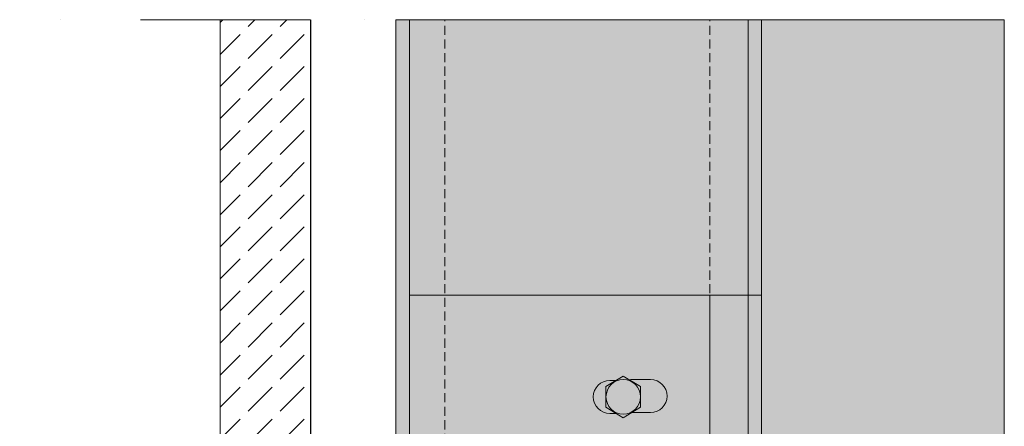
# Model space of a CAD drawing. Extents: x -106507 to -42801, y 48734 to 74234.
# Tile 45 of 69: x -55164 to -52990, y 66576 to 67473. Entities that reach past the tile are written whole.
import ezdxf

# ---------------------------------------------------------------- set-up
doc = ezdxf.new("R2010")
doc.units = 0
doc.header["$MEASUREMENT"] = 0
doc.linetypes.add('Dot & Dashed', pattern=[670.277762, 352.777767, -176.388884, 0, -141.111112])
doc.linetypes.add('Hidden Line', pattern=[30, 20, -10])
for name, color, linetype, lineweight, true_color in [('2D Drafting - General_Pen_No__141', 7, 'Continuous', 0, 0xe8e8e8), ('2D Drafting - General_Pen_No__2', 7, 'Continuous', 15, 0x7f7f7f), ('2D Drafting - General_Pen_No__81', 7, 'Continuous', 20, 0x6a6a6a)]:
    doc.layers.add(name, color=color, linetype=linetype, lineweight=lineweight, true_color=true_color)

msp = doc.modelspace()

# ---------------------------------------------------------------- hatches: boundary and pattern name
at = {"layer": '2D Drafting - General_Pen_No__141', "linetype": 'Continuous'}
msp.add_hatch(color=256, dxfattribs=at).paths.add_polyline_path([(-53525.45, 52799.35), (-53525.45, 67472.76), (-54333.07, 67472.76), (-54333.07, 52799.35)], flags=0)
at = {"layer": '2D Drafting - General_Pen_No__81', "linetype": 'Continuous'}
h = msp.add_hatch(dxfattribs=at)
h.set_pattern_fill('Beton', color=256, style=0, pattern_type=2)
h.set_pattern_definition([(45, (0, 0), (-70.71068, 70.71068), [75, -25]), (45, (7e-15, 70.71), (-70.71068, 70.71068), [75, -25])])
h.paths.add_polyline_path([(-54721.18, 66138.71), (-54521.18, 66138.71), (-54521.18, 67472.76), (-54721.18, 67472.76)], flags=0)
h = msp.add_hatch(dxfattribs=at)
h.set_pattern_fill('Solid___Dashed', color=256, style=0, pattern_type=2)
h.set_pattern_definition([(45, (0, 0), (-70.71068, 70.71068), []), (45, (-35.36, 35.36), (-70.71068, 70.71068), [75, -25])])
h.paths.add_polyline_path([(-53525.45, 67472.76), (-53525.45, 52799.35), (-52989.68, 52799.35), (-52989.68, 66029.79), (-52989.68, 67472.76)], flags=0)

# ---------------------------------------------------------------- linework, layer by layer
at = {"layer": '2D Drafting - General_Pen_No__2', "linetype": 'Dot & Dashed'}
msp.add_line((-51862.74, 67472.76), (-73249.29, 67472.76), dxfattribs=at)
at = {"layer": '2D Drafting - General_Pen_No__2', "linetype": 'Continuous'}
for p, q in [((-54721.09, 66138.71), (-54721.09, 67472.76)), ((-54521.09, 66138.71), (-54521.09, 67472.76)), ((-54333.07, 65453.08), (-54333.07, 67472.76)), ((-54333.07, 52799.35), (-54333.07, 67472.76)), ((-54303.07, 65453.08), (-54303.07, 67472.76)), ((-54303.07, 52799.35), (-54303.07, 67472.76)), ((-53555.45, 65453.08), (-53555.45, 67472.76)), ((-53555.45, 52799.35), (-53555.45, 67472.76)), ((-53525.45, 65453.08), (-53525.45, 67472.76)), ((-53525.45, 52799.35), (-53525.45, 67472.76)), ((-54303.07, 66865.12), (-53525.45, 66865.12)), ((-53639.72, 65324.55), (-53639.72, 66865.12)), ((-53869.11, 66663.93), (-53830.94, 66686.93)), ((-53847.05, 66677.22), (-53860.8, 66677.22)), ((-53792.77, 66663.93), (-53830.94, 66686.93)), ((-53770.63, 66679.1), (-53814.83, 66679.1)), ((-53869.11, 66663.93), (-53869.11, 66617.93)), ((-53792.77, 66663.93), (-53792.77, 66617.93)), ((-53869.11, 66617.93), (-53830.94, 66594.93)), ((-53792.77, 66617.93), (-53830.94, 66594.93)), ((-53860.8, 66604.64), (-53847.05, 66604.64)), ((-53814.83, 66606.51), (-53770.63, 66606.51))]:
    msp.add_line(p, q, dxfattribs=at)
at = {"layer": '2D Drafting - General_Pen_No__2', "linetype": 'Hidden Line'}
for p, q in [((-54224.74, 52799.35), (-54224.74, 67472.76)), ((-53639.72, 52799.35), (-53639.72, 67472.76))]:
    msp.add_line(p, q, dxfattribs=at)
at = {"layer": '2D Drafting - General_Pen_No__2', "linetype": 'Continuous', "flags": 128}
for points in [[(-54721.18, 66138.71), (-54521.18, 66138.71), (-54521.18, 67472.76), (-54721.18, 67472.76)], [(-53525.45, 52799.35), (-53525.45, 67472.76), (-54333.07, 67472.76), (-54333.07, 52799.35)], [(-53525.45, 67472.76), (-53525.45, 52799.35), (-52989.68, 52799.35), (-52989.68, 66029.79), (-52989.68, 67472.76)]]:
    msp.add_lwpolyline(points, close=True, dxfattribs=at)
at = {"layer": '2D Drafting - General_Pen_No__2', "linetype": 'Continuous'}
msp.add_circle((-53830.94, 66640.93), 38.17, dxfattribs=at)
for centre, start, end in [((-53860.8, 66640.93), 90, 270), ((-53770.63, 66642.8), 270, 90)]:
    msp.add_arc(centre, 36.29, start, end, dxfattribs=at)

doc.saveas('drawing.dxf')
